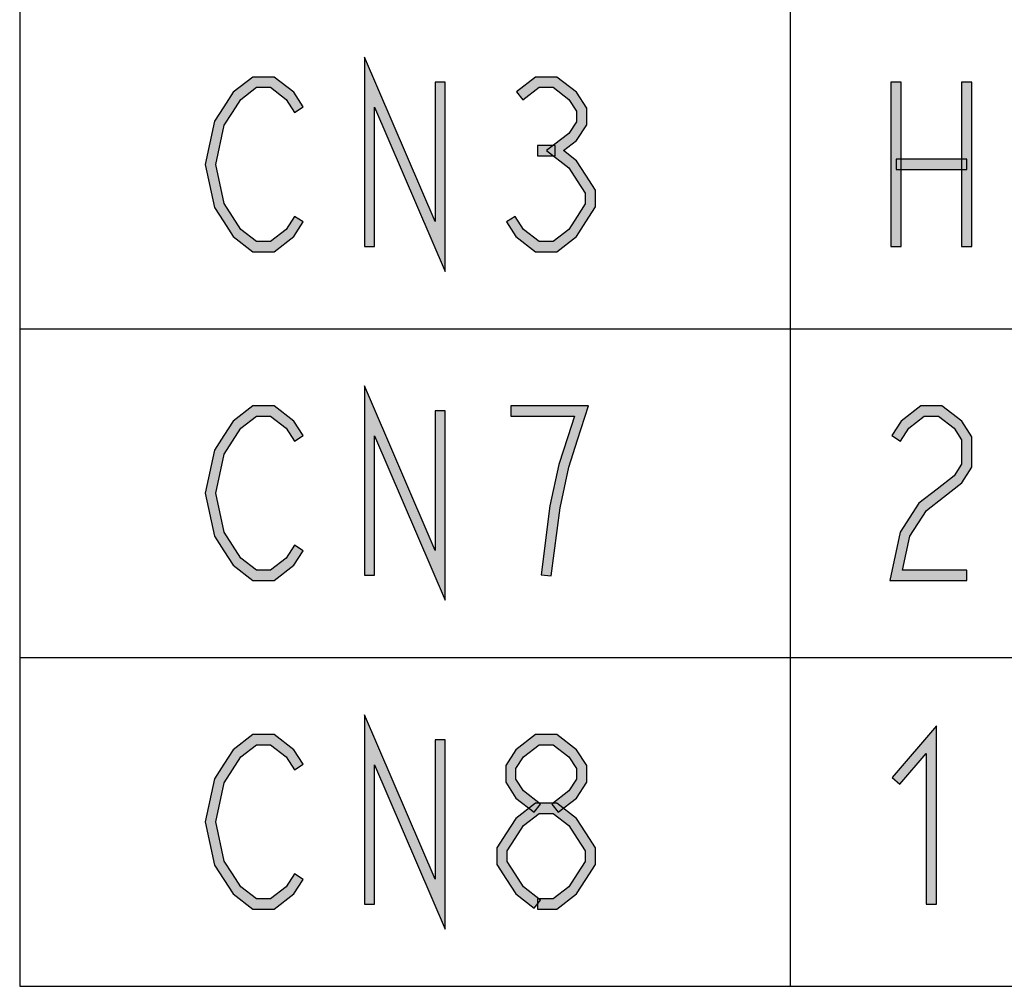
# Model space of a CAD drawing. Header units: millimetres. Extents: x 78 to 816, y 67 to 540.
# Tile 7 of 46: x 250 to 288, y 109 to 147. Entities that reach past the tile are written whole.
import ezdxf

# ---------------------------------------------------------------- set-up
doc = ezdxf.new("R2010")
doc.units = ezdxf.units.MM
doc.header["$LTSCALE"] = 0.319334
doc.layers.add('ALL_NOTE', color=7, linetype='Continuous')

msp = doc.modelspace()

# ---------------------------------------------------------------- hatches: boundary and pattern name
at = {"layer": 'ALL_NOTE', "linetype": 'Continuous', "lineweight": 25}
h = msp.add_hatch(color=2, dxfattribs=at)
h.dxf.hatch_style = 1
h.paths.add_polyline_path([(263.859, 143.699), (263.859, 138.271), (263.459, 138.271), (263.459, 145.642)])
h = msp.add_hatch(color=2, dxfattribs=at)
h.dxf.hatch_style = 1
h.paths.add_polyline_path([(266.611, 137.299), (263.859, 143.699), (263.459, 145.642), (266.211, 139.242)])
h = msp.add_hatch(color=2, dxfattribs=at)
h.dxf.hatch_style = 1
h.paths.add_polyline_path([(259.256, 144.471), (258.649, 144), (258.35, 144.275), (259.119, 144.871)])
h = msp.add_hatch(color=2, dxfattribs=at)
h.dxf.hatch_style = 1
h.paths.add_polyline_path([(259.807, 144.471), (259.256, 144.471), (259.119, 144.871), (259.944, 144.871)])
h = msp.add_hatch(color=2, dxfattribs=at)
h.dxf.hatch_style = 1
h.paths.add_polyline_path([(260.414, 144), (259.807, 144.471), (259.944, 144.871), (260.713, 144.275)])
h = msp.add_hatch(color=2, dxfattribs=at)
h.dxf.hatch_style = 1
h.paths.add_polyline_path([(266.611, 144.671), (266.611, 137.299), (266.211, 139.242), (266.211, 144.671)])
h = msp.add_hatch(color=2, dxfattribs=at)
h.dxf.hatch_style = 1
h.paths.add_polyline_path([(270.264, 144.471), (269.63, 143.979), (269.385, 144.296), (270.127, 144.871)])
h = msp.add_hatch(color=2, dxfattribs=at)
h.dxf.hatch_style = 1
h.paths.add_polyline_path([(270.815, 144.471), (270.264, 144.471), (270.127, 144.871), (270.952, 144.871)])
h = msp.add_hatch(color=2, dxfattribs=at)
h.dxf.hatch_style = 1
h.paths.add_polyline_path([(271.422, 144), (270.815, 144.471), (270.952, 144.871), (271.721, 144.275)])
h = msp.add_hatch(color=2, dxfattribs=at)
h.dxf.hatch_style = 1
h.paths.add_polyline_path([(283.963, 138.271), (283.963, 144.671), (284.363, 144.671), (284.363, 138.271)])
h = msp.add_hatch(color=2, dxfattribs=at)
h.dxf.hatch_style = 1
h.paths.add_polyline_path([(286.715, 138.271), (286.715, 144.671), (287.115, 144.671), (287.115, 138.271)])
h = msp.add_hatch(color=2, dxfattribs=at)
h.dxf.hatch_style = 1
h.paths.add_polyline_path([(258.649, 144), (258.323, 143.496), (257.987, 143.713), (258.35, 144.275)])
h = msp.add_hatch(color=2, dxfattribs=at)
h.dxf.hatch_style = 1
h.paths.add_polyline_path([(260.739, 143.496), (260.414, 144), (260.713, 144.275), (261.075, 143.713)])
h = msp.add_hatch(color=2, dxfattribs=at)
h.dxf.hatch_style = 1
h.paths.add_polyline_path([(271.715, 143.545), (271.422, 144), (271.721, 144.275), (272.115, 143.663)])
h = msp.add_hatch(color=2, dxfattribs=at)
h.dxf.hatch_style = 1
h.paths.add_polyline_path([(258.323, 143.496), (257.999, 142.993), (257.624, 143.149), (257.987, 143.713)])
h = msp.add_hatch(color=2, dxfattribs=at)
h.dxf.hatch_style = 1
h.paths.add_polyline_path([(271.715, 143.13), (271.715, 143.545), (272.115, 143.663), (272.115, 143.012)])
h = msp.add_hatch(color=2, dxfattribs=at)
h.dxf.hatch_style = 1
h.paths.add_polyline_path([(257.999, 142.993), (257.672, 141.471), (257.263, 141.471), (257.624, 143.149)])
h = msp.add_hatch(color=2, dxfattribs=at)
h.dxf.hatch_style = 1
h.paths.add_polyline_path([(271.422, 142.675), (271.715, 143.13), (272.115, 143.012), (271.721, 142.4)])
h = msp.add_hatch(color=2, dxfattribs=at)
h.dxf.hatch_style = 1
h.paths.add_polyline_path([(270.557, 142.004), (271.422, 142.675), (271.721, 142.4), (271.21, 142.004)])
h = msp.add_hatch(color=2, dxfattribs=at)
h.dxf.hatch_style = 1
h.paths.add_polyline_path([(270.883, 141.804), (270.195, 141.804), (270.195, 142.204), (270.883, 142.204)])
h = msp.add_hatch(color=2, dxfattribs=at)
h.dxf.hatch_style = 1
h.paths.add_polyline_path([(271.422, 141.334), (270.557, 142.004), (271.21, 142.004), (271.721, 141.608)])
h = msp.add_hatch(color=2, dxfattribs=at)
h.dxf.hatch_style = 1
h.paths.add_polyline_path([(271.747, 140.829), (271.422, 141.334), (271.721, 141.608), (272.083, 141.046)])
h = msp.add_hatch(color=2, dxfattribs=at)
h.dxf.hatch_style = 1
h.paths.add_polyline_path([(286.915, 141.271), (284.163, 141.271), (284.163, 141.671), (286.915, 141.671)])
h = msp.add_hatch(color=2, dxfattribs=at)
h.dxf.hatch_style = 1
h.paths.add_polyline_path([(257.672, 141.471), (257.999, 139.949), (257.624, 139.793), (257.263, 141.471)])
h = msp.add_hatch(color=2, dxfattribs=at)
h.dxf.hatch_style = 1
h.paths.add_polyline_path([(272.059, 140.345), (271.747, 140.829), (272.083, 141.046), (272.459, 140.463)])
h = msp.add_hatch(color=2, dxfattribs=at)
h.dxf.hatch_style = 1
h.paths.add_polyline_path([(272.059, 139.93), (272.059, 140.345), (272.459, 140.463), (272.459, 139.812)])
h = msp.add_hatch(color=2, dxfattribs=at)
h.dxf.hatch_style = 1
h.paths.add_polyline_path([(257.999, 139.949), (258.323, 139.446), (257.987, 139.229), (257.624, 139.793)])
h = msp.add_hatch(color=2, dxfattribs=at)
h.dxf.hatch_style = 1
h.paths.add_polyline_path([(271.747, 139.446), (272.059, 139.93), (272.459, 139.812), (272.083, 139.229)])
h = msp.add_hatch(color=2, dxfattribs=at)
h.dxf.hatch_style = 1
h.paths.add_polyline_path([(258.323, 139.446), (258.649, 138.941), (258.35, 138.667), (257.987, 139.229)])
h = msp.add_hatch(color=2, dxfattribs=at)
h.dxf.hatch_style = 1
h.paths.add_polyline_path([(260.414, 138.941), (260.739, 139.446), (261.075, 139.229), (260.713, 138.667)])
h = msp.add_hatch(color=2, dxfattribs=at)
h.dxf.hatch_style = 1
h.paths.add_polyline_path([(269.331, 139.446), (269.657, 138.941), (269.358, 138.667), (268.995, 139.229)])
h = msp.add_hatch(color=2, dxfattribs=at)
h.dxf.hatch_style = 1
h.paths.add_polyline_path([(271.422, 138.941), (271.747, 139.446), (272.083, 139.229), (271.721, 138.667)])
h = msp.add_hatch(color=2, dxfattribs=at)
h.dxf.hatch_style = 1
h.paths.add_polyline_path([(258.649, 138.941), (259.256, 138.471), (259.119, 138.071), (258.35, 138.667)])
h = msp.add_hatch(color=2, dxfattribs=at)
h.dxf.hatch_style = 1
h.paths.add_polyline_path([(259.807, 138.471), (260.414, 138.941), (260.713, 138.667), (259.944, 138.071)])
h = msp.add_hatch(color=2, dxfattribs=at)
h.dxf.hatch_style = 1
h.paths.add_polyline_path([(269.657, 138.941), (270.264, 138.471), (270.127, 138.071), (269.358, 138.667)])
h = msp.add_hatch(color=2, dxfattribs=at)
h.dxf.hatch_style = 1
h.paths.add_polyline_path([(270.815, 138.471), (271.422, 138.941), (271.721, 138.667), (270.952, 138.071)])
h = msp.add_hatch(color=2, dxfattribs=at)
h.dxf.hatch_style = 1
h.paths.add_polyline_path([(259.256, 138.471), (259.807, 138.471), (259.944, 138.071), (259.119, 138.071)])
h = msp.add_hatch(color=2, dxfattribs=at)
h.dxf.hatch_style = 1
h.paths.add_polyline_path([(270.264, 138.471), (270.815, 138.471), (270.952, 138.071), (270.127, 138.071)])
h = msp.add_hatch(color=2, dxfattribs=at)
h.dxf.hatch_style = 1
h.paths.add_polyline_path([(263.859, 130.899), (263.859, 125.471), (263.459, 125.471), (263.459, 132.842)])
h = msp.add_hatch(color=2, dxfattribs=at)
h.dxf.hatch_style = 1
h.paths.add_polyline_path([(266.611, 124.499), (263.859, 130.899), (263.459, 132.842), (266.211, 126.442)])
h = msp.add_hatch(color=2, dxfattribs=at)
h.dxf.hatch_style = 1
h.paths.add_polyline_path([(259.256, 131.671), (258.649, 131.2), (258.35, 131.475), (259.119, 132.071)])
h = msp.add_hatch(color=2, dxfattribs=at)
h.dxf.hatch_style = 1
h.paths.add_polyline_path([(259.807, 131.671), (259.256, 131.671), (259.119, 132.071), (259.944, 132.071)])
h = msp.add_hatch(color=2, dxfattribs=at)
h.dxf.hatch_style = 1
h.paths.add_polyline_path([(260.414, 131.2), (259.807, 131.671), (259.944, 132.071), (260.713, 131.475)])
h = msp.add_hatch(color=2, dxfattribs=at)
h.dxf.hatch_style = 1
h.paths.add_polyline_path([(269.163, 132.071), (272.19, 132.071), (271.641, 131.671), (269.163, 131.671)])
h = msp.add_hatch(color=2, dxfattribs=at)
h.dxf.hatch_style = 1
h.paths.add_polyline_path([(272.19, 132.071), (271.762, 130.743), (271.381, 130.866), (271.641, 131.671)])
h = msp.add_hatch(color=2, dxfattribs=at)
h.dxf.hatch_style = 1
h.paths.add_polyline_path([(285.264, 131.671), (284.657, 131.2), (284.358, 131.475), (285.127, 132.071)])
h = msp.add_hatch(color=2, dxfattribs=at)
h.dxf.hatch_style = 1
h.paths.add_polyline_path([(285.815, 131.671), (285.264, 131.671), (285.127, 132.071), (285.952, 132.071)])
h = msp.add_hatch(color=2, dxfattribs=at)
h.dxf.hatch_style = 1
h.paths.add_polyline_path([(286.422, 131.2), (285.815, 131.671), (285.952, 132.071), (286.721, 131.475)])
h = msp.add_hatch(color=2, dxfattribs=at)
h.dxf.hatch_style = 1
h.paths.add_polyline_path([(266.611, 131.871), (266.611, 124.499), (266.211, 126.442), (266.211, 131.871)])
h = msp.add_hatch(color=2, dxfattribs=at)
h.dxf.hatch_style = 1
h.paths.add_polyline_path([(258.649, 131.2), (258.323, 130.696), (257.987, 130.913), (258.35, 131.475)])
h = msp.add_hatch(color=2, dxfattribs=at)
h.dxf.hatch_style = 1
h.paths.add_polyline_path([(260.739, 130.696), (260.414, 131.2), (260.713, 131.475), (261.075, 130.913)])
h = msp.add_hatch(color=2, dxfattribs=at)
h.dxf.hatch_style = 1
h.paths.add_polyline_path([(284.657, 131.2), (284.331, 130.696), (283.995, 130.913), (284.358, 131.475)])
h = msp.add_hatch(color=2, dxfattribs=at)
h.dxf.hatch_style = 1
h.paths.add_polyline_path([(286.715, 130.745), (286.422, 131.2), (286.721, 131.475), (287.115, 130.863)])
h = msp.add_hatch(color=2, dxfattribs=at)
h.dxf.hatch_style = 1
h.paths.add_polyline_path([(258.323, 130.696), (257.999, 130.193), (257.624, 130.349), (257.987, 130.913)])
h = msp.add_hatch(color=2, dxfattribs=at)
h.dxf.hatch_style = 1
h.paths.add_polyline_path([(271.762, 130.743), (271.421, 129.686), (271.034, 129.789), (271.381, 130.866)])
h = msp.add_hatch(color=2, dxfattribs=at)
h.dxf.hatch_style = 1
h.paths.add_polyline_path([(286.715, 129.796), (286.715, 130.745), (287.115, 130.863), (287.115, 129.679)])
h = msp.add_hatch(color=2, dxfattribs=at)
h.dxf.hatch_style = 1
h.paths.add_polyline_path([(257.999, 130.193), (257.672, 128.671), (257.263, 128.671), (257.624, 130.349)])
h = msp.add_hatch(color=2, dxfattribs=at)
h.dxf.hatch_style = 1
h.paths.add_polyline_path([(271.421, 129.686), (271.081, 128.104), (270.686, 128.171), (271.034, 129.789)])
h = msp.add_hatch(color=2, dxfattribs=at)
h.dxf.hatch_style = 1
h.paths.add_polyline_path([(286.422, 129.341), (286.715, 129.796), (287.115, 129.679), (286.721, 129.067)])
h = msp.add_hatch(color=2, dxfattribs=at)
h.dxf.hatch_style = 1
h.paths.add_polyline_path([(285.761, 128.829), (286.422, 129.341), (286.721, 129.067), (286.006, 128.513)])
h = msp.add_hatch(color=2, dxfattribs=at)
h.dxf.hatch_style = 1
h.paths.add_polyline_path([(257.672, 128.671), (257.999, 127.149), (257.624, 126.993), (257.263, 128.671)])
h = msp.add_hatch(color=2, dxfattribs=at)
h.dxf.hatch_style = 1
h.paths.add_polyline_path([(285.046, 128.275), (285.761, 128.829), (286.006, 128.513), (285.345, 128)])
h = msp.add_hatch(color=2, dxfattribs=at)
h.dxf.hatch_style = 1
h.paths.add_polyline_path([(271.081, 128.104), (270.738, 125.445), (270.341, 125.496), (270.686, 128.171)])
h = msp.add_hatch(color=2, dxfattribs=at)
h.dxf.hatch_style = 1
h.paths.add_polyline_path([(284.32, 127.149), (285.046, 128.275), (285.345, 128), (284.695, 126.993)])
h = msp.add_hatch(color=2, dxfattribs=at)
h.dxf.hatch_style = 1
h.paths.add_polyline_path([(257.999, 127.149), (258.323, 126.646), (257.987, 126.429), (257.624, 126.993)])
h = msp.add_hatch(color=2, dxfattribs=at)
h.dxf.hatch_style = 1
h.paths.add_polyline_path([(283.916, 125.271), (284.32, 127.149), (284.695, 126.993), (284.411, 125.671)])
h = msp.add_hatch(color=2, dxfattribs=at)
h.dxf.hatch_style = 1
h.paths.add_polyline_path([(258.323, 126.646), (258.649, 126.141), (258.35, 125.867), (257.987, 126.429)])
h = msp.add_hatch(color=2, dxfattribs=at)
h.dxf.hatch_style = 1
h.paths.add_polyline_path([(260.414, 126.141), (260.739, 126.646), (261.075, 126.429), (260.713, 125.867)])
h = msp.add_hatch(color=2, dxfattribs=at)
h.dxf.hatch_style = 1
h.paths.add_polyline_path([(258.649, 126.141), (259.256, 125.671), (259.119, 125.271), (258.35, 125.867)])
h = msp.add_hatch(color=2, dxfattribs=at)
h.dxf.hatch_style = 1
h.paths.add_polyline_path([(259.807, 125.671), (260.414, 126.141), (260.713, 125.867), (259.944, 125.271)])
h = msp.add_hatch(color=2, dxfattribs=at)
h.dxf.hatch_style = 1
h.paths.add_polyline_path([(259.256, 125.671), (259.807, 125.671), (259.944, 125.271), (259.119, 125.271)])
h = msp.add_hatch(color=2, dxfattribs=at)
h.dxf.hatch_style = 1
h.paths.add_polyline_path([(286.915, 125.271), (283.916, 125.271), (284.411, 125.671), (286.915, 125.671)])
h = msp.add_hatch(color=2, dxfattribs=at)
h.dxf.hatch_style = 1
h.paths.add_polyline_path([(263.859, 118.099), (263.859, 112.671), (263.459, 112.671), (263.459, 120.042)])
h = msp.add_hatch(color=2, dxfattribs=at)
h.dxf.hatch_style = 1
h.paths.add_polyline_path([(266.611, 111.699), (263.859, 118.099), (263.459, 120.042), (266.211, 113.642)])
h = msp.add_hatch(color=2, dxfattribs=at)
h.dxf.hatch_style = 1
h.paths.add_polyline_path([(259.256, 118.871), (258.649, 118.4), (258.35, 118.675), (259.119, 119.271)])
h = msp.add_hatch(color=2, dxfattribs=at)
h.dxf.hatch_style = 1
h.paths.add_polyline_path([(259.807, 118.871), (259.256, 118.871), (259.119, 119.271), (259.944, 119.271)])
h = msp.add_hatch(color=2, dxfattribs=at)
h.dxf.hatch_style = 1
h.paths.add_polyline_path([(260.414, 118.4), (259.807, 118.871), (259.944, 119.271), (260.713, 118.675)])
h = msp.add_hatch(color=2, dxfattribs=at)
h.dxf.hatch_style = 1
h.paths.add_polyline_path([(270.264, 118.871), (269.657, 118.4), (269.358, 118.675), (270.127, 119.271)])
h = msp.add_hatch(color=2, dxfattribs=at)
h.dxf.hatch_style = 1
h.paths.add_polyline_path([(270.815, 118.871), (270.264, 118.871), (270.127, 119.271), (270.952, 119.271)])
h = msp.add_hatch(color=2, dxfattribs=at)
h.dxf.hatch_style = 1
h.paths.add_polyline_path([(271.422, 118.4), (270.815, 118.871), (270.952, 119.271), (271.721, 118.675)])
h = msp.add_hatch(color=2, dxfattribs=at)
h.dxf.hatch_style = 1
h.paths.add_polyline_path([(285.339, 118.532), (284.315, 117.34), (284.012, 117.601), (285.739, 119.61)])
h = msp.add_hatch(color=2, dxfattribs=at)
h.dxf.hatch_style = 1
h.paths.add_polyline_path([(285.339, 112.671), (285.339, 118.532), (285.739, 119.61), (285.739, 112.671)])
h = msp.add_hatch(color=2, dxfattribs=at)
h.dxf.hatch_style = 1
h.paths.add_polyline_path([(266.611, 119.071), (266.611, 111.699), (266.211, 113.642), (266.211, 119.071)])
h = msp.add_hatch(color=2, dxfattribs=at)
h.dxf.hatch_style = 1
h.paths.add_polyline_path([(258.649, 118.4), (258.323, 117.896), (257.987, 118.113), (258.35, 118.675)])
h = msp.add_hatch(color=2, dxfattribs=at)
h.dxf.hatch_style = 1
h.paths.add_polyline_path([(260.739, 117.896), (260.414, 118.4), (260.713, 118.675), (261.075, 118.113)])
h = msp.add_hatch(color=2, dxfattribs=at)
h.dxf.hatch_style = 1
h.paths.add_polyline_path([(269.657, 118.4), (269.363, 117.945), (268.963, 118.063), (269.358, 118.675)])
h = msp.add_hatch(color=2, dxfattribs=at)
h.dxf.hatch_style = 1
h.paths.add_polyline_path([(271.715, 117.945), (271.422, 118.4), (271.721, 118.675), (272.115, 118.063)])
h = msp.add_hatch(color=2, dxfattribs=at)
h.dxf.hatch_style = 1
h.paths.add_polyline_path([(258.323, 117.896), (257.999, 117.393), (257.624, 117.549), (257.987, 118.113)])
h = msp.add_hatch(color=2, dxfattribs=at)
h.dxf.hatch_style = 1
h.paths.add_polyline_path([(269.363, 117.945), (269.363, 117.53), (268.963, 117.412), (268.963, 118.063)])
h = msp.add_hatch(color=2, dxfattribs=at)
h.dxf.hatch_style = 1
h.paths.add_polyline_path([(271.715, 117.53), (271.715, 117.945), (272.115, 118.063), (272.115, 117.412)])
h = msp.add_hatch(color=2, dxfattribs=at)
h.dxf.hatch_style = 1
h.paths.add_polyline_path([(257.999, 117.393), (257.672, 115.871), (257.263, 115.871), (257.624, 117.549)])
h = msp.add_hatch(color=2, dxfattribs=at)
h.dxf.hatch_style = 1
h.paths.add_polyline_path([(269.363, 117.53), (269.657, 117.075), (269.358, 116.8), (268.963, 117.412)])
h = msp.add_hatch(color=2, dxfattribs=at)
h.dxf.hatch_style = 1
h.paths.add_polyline_path([(271.422, 117.075), (271.715, 117.53), (272.115, 117.412), (271.721, 116.8)])
h = msp.add_hatch(color=2, dxfattribs=at)
h.dxf.hatch_style = 1
h.paths.add_polyline_path([(269.657, 117.075), (270.318, 116.562), (270.073, 116.246), (269.358, 116.8)])
h = msp.add_hatch(color=2, dxfattribs=at)
h.dxf.hatch_style = 1
h.paths.add_polyline_path([(270.761, 116.562), (271.422, 117.075), (271.721, 116.8), (271.006, 116.246)])
h = msp.add_hatch(color=2, dxfattribs=at)
h.dxf.hatch_style = 1
h.paths.add_polyline_path([(270.264, 116.204), (269.657, 115.734), (269.358, 116.008), (270.127, 116.604)])
h = msp.add_hatch(color=2, dxfattribs=at)
h.dxf.hatch_style = 1
h.paths.add_polyline_path([(270.815, 116.204), (270.264, 116.204), (270.127, 116.604), (270.952, 116.604)])
h = msp.add_hatch(color=2, dxfattribs=at)
h.dxf.hatch_style = 1
h.paths.add_polyline_path([(271.422, 115.734), (270.815, 116.204), (270.952, 116.604), (271.721, 116.008)])
h = msp.add_hatch(color=2, dxfattribs=at)
h.dxf.hatch_style = 1
h.paths.add_polyline_path([(257.672, 115.871), (257.999, 114.349), (257.624, 114.193), (257.263, 115.871)])
h = msp.add_hatch(color=2, dxfattribs=at)
h.dxf.hatch_style = 1
h.paths.add_polyline_path([(269.657, 115.734), (269.331, 115.229), (268.995, 115.446), (269.358, 116.008)])
h = msp.add_hatch(color=2, dxfattribs=at)
h.dxf.hatch_style = 1
h.paths.add_polyline_path([(271.747, 115.229), (271.422, 115.734), (271.721, 116.008), (272.083, 115.446)])
h = msp.add_hatch(color=2, dxfattribs=at)
h.dxf.hatch_style = 1
h.paths.add_polyline_path([(269.331, 115.229), (269.019, 114.745), (268.619, 114.863), (268.995, 115.446)])
h = msp.add_hatch(color=2, dxfattribs=at)
h.dxf.hatch_style = 1
h.paths.add_polyline_path([(272.059, 114.745), (271.747, 115.229), (272.083, 115.446), (272.459, 114.863)])
h = msp.add_hatch(color=2, dxfattribs=at)
h.dxf.hatch_style = 1
h.paths.add_polyline_path([(269.019, 114.745), (269.019, 114.33), (268.619, 114.212), (268.619, 114.863)])
h = msp.add_hatch(color=2, dxfattribs=at)
h.dxf.hatch_style = 1
h.paths.add_polyline_path([(272.059, 114.33), (272.059, 114.745), (272.459, 114.863), (272.459, 114.212)])
h = msp.add_hatch(color=2, dxfattribs=at)
h.dxf.hatch_style = 1
h.paths.add_polyline_path([(257.999, 114.349), (258.323, 113.846), (257.987, 113.629), (257.624, 114.193)])
h = msp.add_hatch(color=2, dxfattribs=at)
h.dxf.hatch_style = 1
h.paths.add_polyline_path([(269.019, 114.33), (269.331, 113.846), (268.995, 113.629), (268.619, 114.212)])
h = msp.add_hatch(color=2, dxfattribs=at)
h.dxf.hatch_style = 1
h.paths.add_polyline_path([(271.747, 113.846), (272.059, 114.33), (272.459, 114.212), (272.083, 113.629)])
h = msp.add_hatch(color=2, dxfattribs=at)
h.dxf.hatch_style = 1
h.paths.add_polyline_path([(258.323, 113.846), (258.649, 113.341), (258.35, 113.067), (257.987, 113.629)])
h = msp.add_hatch(color=2, dxfattribs=at)
h.dxf.hatch_style = 1
h.paths.add_polyline_path([(260.414, 113.341), (260.739, 113.846), (261.075, 113.629), (260.713, 113.067)])
h = msp.add_hatch(color=2, dxfattribs=at)
h.dxf.hatch_style = 1
h.paths.add_polyline_path([(269.331, 113.846), (269.657, 113.341), (269.358, 113.067), (268.995, 113.629)])
h = msp.add_hatch(color=2, dxfattribs=at)
h.dxf.hatch_style = 1
h.paths.add_polyline_path([(271.422, 113.341), (271.747, 113.846), (272.083, 113.629), (271.721, 113.067)])
h = msp.add_hatch(color=2, dxfattribs=at)
h.dxf.hatch_style = 1
h.paths.add_polyline_path([(258.649, 113.341), (259.256, 112.871), (259.119, 112.471), (258.35, 113.067)])
h = msp.add_hatch(color=2, dxfattribs=at)
h.dxf.hatch_style = 1
h.paths.add_polyline_path([(259.807, 112.871), (260.414, 113.341), (260.713, 113.067), (259.944, 112.471)])
h = msp.add_hatch(color=2, dxfattribs=at)
h.dxf.hatch_style = 1
h.paths.add_polyline_path([(269.657, 113.341), (270.318, 112.829), (270.073, 112.513), (269.358, 113.067)])
h = msp.add_hatch(color=2, dxfattribs=at)
h.dxf.hatch_style = 1
h.paths.add_polyline_path([(270.815, 112.871), (271.422, 113.341), (271.721, 113.067), (270.952, 112.471)])
h = msp.add_hatch(color=2, dxfattribs=at)
h.dxf.hatch_style = 1
h.paths.add_polyline_path([(259.256, 112.871), (259.807, 112.871), (259.944, 112.471), (259.119, 112.471)])
h = msp.add_hatch(color=2, dxfattribs=at)
h.dxf.hatch_style = 1
h.paths.add_polyline_path([(270.195, 112.871), (270.815, 112.871), (270.952, 112.471), (270.195, 112.471)])

# ---------------------------------------------------------------- linework, layer by layer
at = {"color": 2, "linetype": 'Continuous', "lineweight": 25}
for p, q in [((250.035, 186.271), (250.035, 109.471)), ((280.035, 186.271), (280.035, 109.471)), ((250.035, 135.071), (556.035, 135.071)), ((250.035, 122.271), (556.035, 122.271)), ((250.035, 109.471), (556.035, 109.471))]:
    msp.add_line(p, q, dxfattribs=at)
at = {"layer": 'ALL_NOTE', "color": 2, "linetype": 'Continuous', "lineweight": 25}
for p, q in [((263.459, 145.642), (263.459, 138.271)), ((266.211, 139.242), (263.459, 145.642)), ((259.119, 144.871), (258.35, 144.275)), ((259.944, 144.871), (259.119, 144.871)), ((260.713, 144.275), (259.944, 144.871)), ((266.211, 144.671), (266.211, 139.242)), ((266.611, 144.671), (266.211, 144.671)), ((266.611, 137.299), (266.611, 144.671)), ((270.127, 144.871), (269.385, 144.296)), ((270.952, 144.871), (270.127, 144.871)), ((271.721, 144.275), (270.952, 144.871)), ((283.963, 144.671), (283.963, 138.271)), ((284.363, 144.671), (283.963, 144.671)), ((284.363, 138.271), (284.363, 144.671)), ((286.715, 144.671), (286.715, 138.271)), ((287.115, 144.671), (286.715, 144.671)), ((287.115, 138.271), (287.115, 144.671)), ((258.35, 144.275), (257.987, 143.713)), ((258.649, 144), (259.256, 144.471)), ((259.256, 144.471), (259.807, 144.471)), ((259.807, 144.471), (260.414, 144)), ((261.075, 143.713), (260.713, 144.275)), ((269.385, 144.296), (269.63, 143.979)), ((269.63, 143.979), (270.264, 144.471)), ((270.264, 144.471), (270.815, 144.471)), ((270.815, 144.471), (271.422, 144)), ((272.115, 143.663), (271.721, 144.275)), ((258.323, 143.496), (258.649, 144)), ((260.414, 144), (260.739, 143.496)), ((271.422, 144), (271.715, 143.545)), ((257.987, 143.713), (257.624, 143.149)), ((257.999, 142.993), (258.323, 143.496)), ((260.739, 143.496), (261.075, 143.713)), ((263.859, 138.271), (263.859, 143.699)), ((263.859, 143.699), (266.611, 137.299)), ((271.715, 143.545), (271.715, 143.13)), ((272.115, 143.012), (272.115, 143.663)), ((257.624, 143.149), (257.263, 141.471)), ((271.715, 143.13), (271.422, 142.675)), ((257.672, 141.471), (257.999, 142.993)), ((271.422, 142.675), (270.557, 142.004)), ((271.721, 142.4), (272.115, 143.012)), ((271.21, 142.004), (271.721, 142.4)), ((270.883, 142.204), (270.195, 142.204)), ((270.195, 142.204), (270.195, 141.804)), ((270.557, 142.004), (271.422, 141.334)), ((270.883, 141.804), (270.883, 142.204)), ((271.721, 141.608), (271.21, 142.004)), ((270.195, 141.804), (270.883, 141.804)), ((272.083, 141.046), (271.721, 141.608)), ((286.915, 141.671), (284.163, 141.671)), ((284.163, 141.671), (284.163, 141.271)), ((286.915, 141.271), (286.915, 141.671)), ((257.263, 141.471), (257.624, 139.793)), ((257.999, 139.949), (257.672, 141.471)), ((271.422, 141.334), (271.747, 140.829)), ((284.163, 141.271), (286.915, 141.271)), ((271.747, 140.829), (272.059, 140.345)), ((272.459, 140.463), (272.083, 141.046)), ((272.059, 140.345), (272.059, 139.93)), ((272.459, 139.812), (272.459, 140.463)), ((257.624, 139.793), (257.987, 139.229)), ((258.323, 139.446), (257.999, 139.949)), ((272.059, 139.93), (271.747, 139.446)), ((272.083, 139.229), (272.459, 139.812)), ((257.987, 139.229), (258.35, 138.667)), ((258.649, 138.941), (258.323, 139.446)), ((260.739, 139.446), (260.414, 138.941)), ((260.713, 138.667), (261.075, 139.229)), ((261.075, 139.229), (260.739, 139.446)), ((269.331, 139.446), (268.995, 139.229)), ((268.995, 139.229), (269.358, 138.667)), ((269.657, 138.941), (269.331, 139.446)), ((271.747, 139.446), (271.422, 138.941)), ((271.721, 138.667), (272.083, 139.229)), ((259.256, 138.471), (258.649, 138.941)), ((260.414, 138.941), (259.807, 138.471)), ((270.264, 138.471), (269.657, 138.941)), ((271.422, 138.941), (270.815, 138.471)), ((258.35, 138.667), (259.119, 138.071)), ((259.807, 138.471), (259.256, 138.471)), ((259.944, 138.071), (260.713, 138.667)), ((269.358, 138.667), (270.127, 138.071)), ((270.815, 138.471), (270.264, 138.471)), ((270.952, 138.071), (271.721, 138.667)), ((259.119, 138.071), (259.944, 138.071)), ((263.459, 138.271), (263.859, 138.271)), ((270.127, 138.071), (270.952, 138.071)), ((283.963, 138.271), (284.363, 138.271)), ((286.715, 138.271), (287.115, 138.271)), ((263.459, 132.842), (263.459, 125.471)), ((266.211, 126.442), (263.459, 132.842)), ((259.119, 132.071), (258.35, 131.475)), ((259.944, 132.071), (259.119, 132.071)), ((260.713, 131.475), (259.944, 132.071)), ((272.19, 132.071), (269.163, 132.071)), ((269.163, 132.071), (269.163, 131.671)), ((271.762, 130.743), (272.19, 132.071)), ((285.127, 132.071), (284.358, 131.475)), ((285.952, 132.071), (285.127, 132.071)), ((286.721, 131.475), (285.952, 132.071)), ((258.649, 131.2), (259.256, 131.671)), ((259.256, 131.671), (259.807, 131.671)), ((259.807, 131.671), (260.414, 131.2)), ((266.211, 131.871), (266.211, 126.442)), ((266.611, 131.871), (266.211, 131.871)), ((266.611, 124.499), (266.611, 131.871)), ((269.163, 131.671), (271.641, 131.671)), ((271.641, 131.671), (271.381, 130.866)), ((284.657, 131.2), (285.264, 131.671)), ((285.264, 131.671), (285.815, 131.671)), ((285.815, 131.671), (286.422, 131.2)), ((258.35, 131.475), (257.987, 130.913)), ((258.323, 130.696), (258.649, 131.2)), ((260.414, 131.2), (260.739, 130.696)), ((261.075, 130.913), (260.713, 131.475)), ((284.358, 131.475), (283.995, 130.913)), ((284.331, 130.696), (284.657, 131.2)), ((286.422, 131.2), (286.715, 130.745)), ((287.115, 130.863), (286.721, 131.475)), ((257.987, 130.913), (257.624, 130.349)), ((260.739, 130.696), (261.075, 130.913)), ((263.859, 125.471), (263.859, 130.899)), ((263.859, 130.899), (266.611, 124.499)), ((271.381, 130.866), (271.034, 129.789)), ((283.995, 130.913), (284.331, 130.696)), ((287.115, 129.679), (287.115, 130.863)), ((257.999, 130.193), (258.323, 130.696)), ((271.421, 129.686), (271.762, 130.743)), ((286.715, 130.745), (286.715, 129.796)), ((257.624, 130.349), (257.263, 128.671)), ((257.672, 128.671), (257.999, 130.193)), ((271.034, 129.789), (270.686, 128.171)), ((271.081, 128.104), (271.421, 129.686)), ((286.715, 129.796), (286.422, 129.341)), ((286.721, 129.067), (287.115, 129.679)), ((286.422, 129.341), (285.761, 128.829)), ((286.006, 128.513), (286.721, 129.067)), ((257.263, 128.671), (257.624, 126.993)), ((257.999, 127.149), (257.672, 128.671)), ((285.761, 128.829), (285.046, 128.275)), ((285.345, 128), (286.006, 128.513)), ((270.686, 128.171), (270.341, 125.496)), ((270.738, 125.445), (271.081, 128.104)), ((285.046, 128.275), (284.32, 127.149)), ((284.695, 126.993), (285.345, 128)), ((257.624, 126.993), (257.987, 126.429)), ((258.323, 126.646), (257.999, 127.149)), ((284.32, 127.149), (283.916, 125.271)), ((284.411, 125.671), (284.695, 126.993)), ((258.649, 126.141), (258.323, 126.646)), ((260.739, 126.646), (260.414, 126.141)), ((261.075, 126.429), (260.739, 126.646)), ((257.987, 126.429), (258.35, 125.867)), ((260.713, 125.867), (261.075, 126.429)), ((258.35, 125.867), (259.119, 125.271)), ((259.256, 125.671), (258.649, 126.141)), ((260.414, 126.141), (259.807, 125.671)), ((259.944, 125.271), (260.713, 125.867)), ((259.807, 125.671), (259.256, 125.671)), ((263.459, 125.471), (263.859, 125.471)), ((270.341, 125.496), (270.738, 125.445)), ((286.915, 125.671), (284.411, 125.671)), ((286.915, 125.271), (286.915, 125.671)), ((259.119, 125.271), (259.944, 125.271)), ((283.916, 125.271), (286.915, 125.271)), ((263.459, 120.042), (263.459, 112.671)), ((266.211, 113.642), (263.459, 120.042)), ((259.119, 119.271), (258.35, 118.675)), ((259.944, 119.271), (259.119, 119.271)), ((260.713, 118.675), (259.944, 119.271)), ((270.127, 119.271), (269.358, 118.675)), ((270.952, 119.271), (270.127, 119.271)), ((271.721, 118.675), (270.952, 119.271)), ((285.739, 119.61), (284.012, 117.601)), ((285.739, 112.671), (285.739, 119.61)), ((258.649, 118.4), (259.256, 118.871)), ((259.256, 118.871), (259.807, 118.871)), ((259.807, 118.871), (260.414, 118.4)), ((266.211, 119.071), (266.211, 113.642)), ((266.611, 119.071), (266.211, 119.071)), ((266.611, 111.699), (266.611, 119.071)), ((269.657, 118.4), (270.264, 118.871)), ((270.264, 118.871), (270.815, 118.871)), ((270.815, 118.871), (271.422, 118.4)), ((258.35, 118.675), (257.987, 118.113)), ((261.075, 118.113), (260.713, 118.675)), ((269.358, 118.675), (268.963, 118.063)), ((272.115, 118.063), (271.721, 118.675)), ((284.315, 117.34), (285.339, 118.532)), ((285.339, 118.532), (285.339, 112.671)), ((257.987, 118.113), (257.624, 117.549)), ((258.323, 117.896), (258.649, 118.4)), ((260.414, 118.4), (260.739, 117.896)), ((260.739, 117.896), (261.075, 118.113)), ((263.859, 112.671), (263.859, 118.099)), ((263.859, 118.099), (266.611, 111.699)), ((269.363, 117.945), (269.657, 118.4)), ((271.422, 118.4), (271.715, 117.945)), ((257.999, 117.393), (258.323, 117.896)), ((268.963, 118.063), (268.963, 117.412)), ((269.363, 117.53), (269.363, 117.945)), ((271.715, 117.945), (271.715, 117.53)), ((272.115, 117.412), (272.115, 118.063)), ((257.624, 117.549), (257.263, 115.871)), ((257.672, 115.871), (257.999, 117.393)), ((268.963, 117.412), (269.358, 116.8)), ((269.657, 117.075), (269.363, 117.53)), ((271.715, 117.53), (271.422, 117.075)), ((271.721, 116.8), (272.115, 117.412)), ((284.012, 117.601), (284.315, 117.34)), ((270.318, 116.562), (269.657, 117.075)), ((271.422, 117.075), (270.761, 116.562)), ((269.358, 116.8), (270.073, 116.246)), ((270.127, 116.604), (269.358, 116.008)), ((270.952, 116.604), (270.127, 116.604)), ((271.721, 116.008), (270.952, 116.604)), ((271.006, 116.246), (271.721, 116.8)), ((269.657, 115.734), (270.264, 116.204)), ((270.073, 116.246), (270.318, 116.562)), ((270.264, 116.204), (270.815, 116.204)), ((270.761, 116.562), (271.006, 116.246)), ((270.815, 116.204), (271.422, 115.734)), ((257.263, 115.871), (257.624, 114.193)), ((257.999, 114.349), (257.672, 115.871)), ((269.358, 116.008), (268.995, 115.446)), ((272.083, 115.446), (271.721, 116.008)), ((268.995, 115.446), (268.619, 114.863)), ((269.331, 115.229), (269.657, 115.734)), ((271.422, 115.734), (271.747, 115.229)), ((272.459, 114.863), (272.083, 115.446)), ((269.019, 114.745), (269.331, 115.229)), ((271.747, 115.229), (272.059, 114.745)), ((268.619, 114.863), (268.619, 114.212)), ((269.019, 114.33), (269.019, 114.745)), ((272.059, 114.745), (272.059, 114.33)), ((272.459, 114.212), (272.459, 114.863)), ((258.323, 113.846), (257.999, 114.349)), ((269.331, 113.846), (269.019, 114.33)), ((272.059, 114.33), (271.747, 113.846)), ((257.624, 114.193), (257.987, 113.629)), ((268.619, 114.212), (268.995, 113.629)), ((272.083, 113.629), (272.459, 114.212)), ((257.987, 113.629), (258.35, 113.067)), ((258.649, 113.341), (258.323, 113.846)), ((260.739, 113.846), (260.414, 113.341)), ((260.713, 113.067), (261.075, 113.629)), ((261.075, 113.629), (260.739, 113.846)), ((268.995, 113.629), (269.358, 113.067)), ((269.657, 113.341), (269.331, 113.846)), ((271.747, 113.846), (271.422, 113.341)), ((271.721, 113.067), (272.083, 113.629)), ((259.256, 112.871), (258.649, 113.341)), ((260.414, 113.341), (259.807, 112.871)), ((270.318, 112.829), (269.657, 113.341)), ((271.422, 113.341), (270.815, 112.871)), ((258.35, 113.067), (259.119, 112.471)), ((259.807, 112.871), (259.256, 112.871)), ((259.944, 112.471), (260.713, 113.067)), ((269.358, 113.067), (270.073, 112.513)), ((270.073, 112.513), (270.318, 112.829)), ((270.815, 112.871), (270.195, 112.871)), ((270.195, 112.871), (270.195, 112.471)), ((270.952, 112.471), (271.721, 113.067)), ((259.119, 112.471), (259.944, 112.471)), ((263.459, 112.671), (263.859, 112.671)), ((270.195, 112.471), (270.952, 112.471)), ((285.339, 112.671), (285.739, 112.671))]:
    msp.add_line(p, q, dxfattribs=at)

doc.saveas('drawing.dxf')
